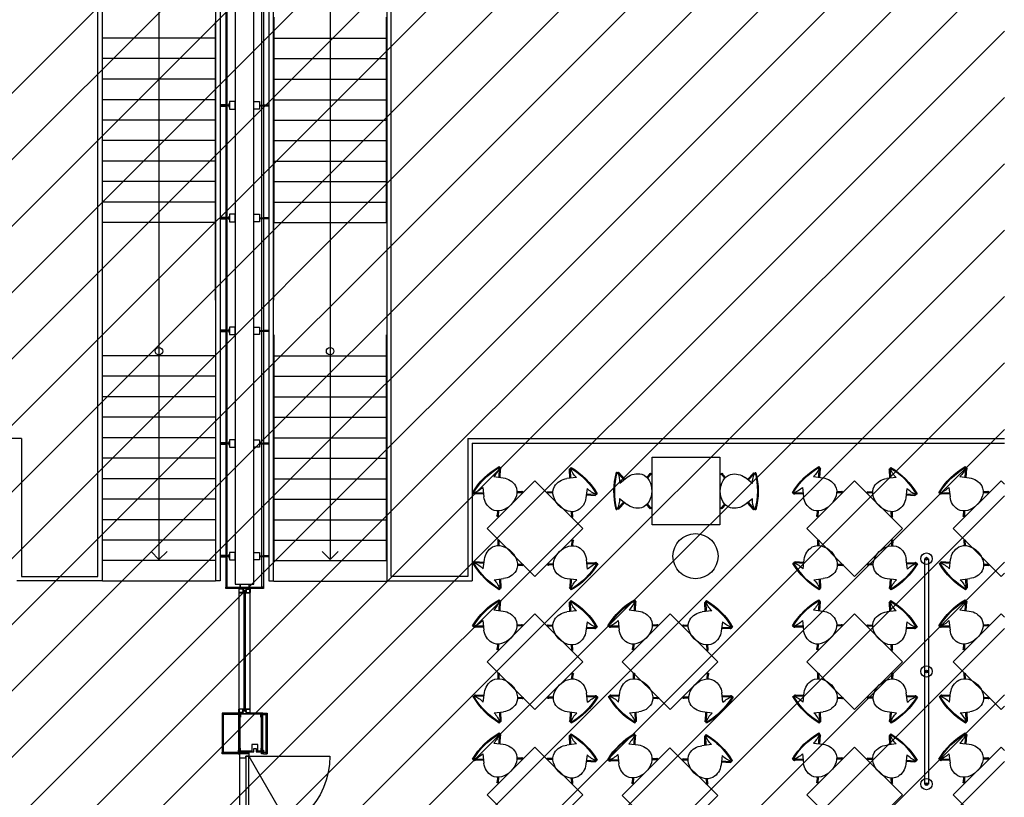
# Model space of a CAD drawing. Header units: millimetres. Extents: x 11314 to 117107, y -3618 to 64487.
# Tile 30 of 36: x 104006 to 117107, y 34188 to 44539. Entities that reach past the tile are written whole.
import ezdxf

# ---------------------------------------------------------------- set-up
doc = ezdxf.new("R2010")
doc.units = ezdxf.units.MM
doc.header["$MEASUREMENT"] = 0
doc.layers.get('0').update_dxf_attribs({"linetype": 'CONTINUOUS'})
for name, color, linetype in [('A-AREA-NIC', 8, 'CONTINUOUS'), ('A-FLOR-LEVL', 7, 'CONTINUOUS'), ('A-FLOR-STRS', 9, 'CONTINUOUS'), ('A-GLAZ', 8, 'CONTINUOUS'), ('I-DOOR', 9, 'CONTINUOUS'), ('I-FURN-CONF', 9, 'CONTINUOUS'), ('I-WALL', 8, 'CONTINUOUS'), ('S-COLS', 7, 'CONTINUOUS')]:
    doc.layers.add(name, color=color, linetype=linetype)

# ---------------------------------------------------------------- blocks, each defined once
blk = doc.blocks.new('DD1080-125')
for p, q in [((-57.5, 245.5), (-1137.5, 245.5)), ((-57.5, 245.5), (-597.2, -690)), ((-57.5, -1914.5), (-597.2, -979)), ((-57.5, -1914.5), (-1137.5, -1914.5))]:
    blk.add_line(p, q)
for points in [[(53.5, 287.5), (62.5, 287.5), (62.5, 220.5), (-17.5, 220.5), (-17.5, 245.5), (-62.5, 245.5), (-62.5, 287.5), (-53.5, 287.5), (-53.5, 278.5), (53.5, 278.5), (53.5, 287.5)], [(53.5, 287.5), (62.5, 287.5), (62.5, 220.5), (-17.5, 220.5), (-17.5, 245.5), (-62.5, 245.5), (-62.5, 287.5), (-53.5, 287.5), (-53.5, 278.5), (53.5, 278.5), (53.5, 287.5)], [(62.5, 220.5), (62.5, -1889.5)], [(62.5, 220.5), (62.5, -1889.5)], [(62.5, -1009), (62.5, -1889.5)], [(62.5, -1009), (62.5, -1889.5)], [(53.5, -1956.5), (62.5, -1956.5), (62.5, -1889.5), (-17.5, -1889.5), (-17.5, -1914.5), (-62.5, -1914.5), (-62.5, -1956.5), (-53.5, -1956.5), (-53.5, -1947.5), (53.5, -1947.5), (53.5, -1956.5)], [(53.5, -1956.5), (62.5, -1956.5), (62.5, -1889.5), (-17.5, -1889.5), (-17.5, -1914.5), (-62.5, -1914.5), (-62.5, -1956.5), (-53.5, -1956.5), (-53.5, -1947.5), (53.5, -1947.5), (53.5, -1956.5)]]:
    blk.add_lwpolyline(points)
for points in [[(-50, 278.5), (-50, 300), (50, 300), (50, 278.5)], [(-50, 278.5), (-50, 300), (50, 300), (50, 278.5)], [(-50, 278.5), (-50, 300), (50, 300), (50, 278.5)], [(-50, 278.5), (-50, 300), (50, 300), (50, 278.5)], [(-57.5, -834.5), (-57.5, 245.5), (-17.5, 245.5), (-17.5, -834.5)], [(-57.5, -834.5), (-57.5, 245.5), (-17.5, 245.5), (-17.5, -834.5)], [(-57.5, -834.5), (-57.5, 245.5), (-17.5, 245.5), (-17.5, -834.5)], [(-57.5, -834.5), (-57.5, 245.5), (-17.5, 245.5), (-17.5, -834.5)], [(-57.5, -834.5), (-57.5, -1914.5), (-17.5, -1914.5), (-17.5, -834.5)], [(-57.5, -834.5), (-57.5, -1914.5), (-17.5, -1914.5), (-17.5, -834.5)], [(-57.5, -834.5), (-57.5, -1914.5), (-17.5, -1914.5), (-17.5, -834.5)], [(-57.5, -834.5), (-57.5, -1914.5), (-17.5, -1914.5), (-17.5, -834.5)], [(-50, -1947.5), (-50, -1969), (50, -1969), (50, -1947.5)], [(-50, -1947.5), (-50, -1969), (50, -1969), (50, -1947.5)], [(-50, -1947.5), (-50, -1969), (50, -1969), (50, -1947.5)], [(-50, -1947.5), (-50, -1969), (50, -1969), (50, -1947.5)]]:
    blk.add_lwpolyline(points, close=True)
for centre, start, end in [((-57.5, 245.5), 180, 270), ((-57.5, -1914.5), 90, 180)]:
    blk.add_arc(centre, 1080, start, end)
blk = doc.blocks.new('3107CH')
for p, q in [((-445.176266, 172.837007), (-490.386939, 222.175799)), ((-435.426408, 182.919526), (-480.065056, 231.634062)), ((-76.428768, 102), (-176.198768, 180.347423)), ((-144.413969, 155.387444), (-65.08057, 241.964658)), ((-133.371262, 146.715823), (-54.758687, 232.506395)), ((-31.790097, 247.5), (-42.770706, 247.5)), ((-76.428768, -102), (-176.198768, -180.347422)), ((-445.176266, -172.837006), (-490.386939, -222.175798)), ((-435.426408, -182.919525), (-480.065056, -231.634061)), ((-144.413969, -155.387444), (-65.08057, -241.964657)), ((-133.371262, -146.715823), (-54.758687, -232.506394)), ((-31.790097, -247.5), (-42.770706, -247.5))]:
    blk.add_line(p, q)
for centre, radius, start, end in [((-215.366268, 0), 289.0625, 151.256889, 180), ((-485.225997, 226.90493), 9.857917, 357.7421670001, 267.2578329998), ((-485.225997, 226.90493), 7, 42.4999999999, 222.4999999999), ((-315.036903, 56.746794), 174.393783, 107.8064149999, 151.8564119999), ((-316.396357, 1.815532), 227, 51.8581490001, 103.2349619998), ((230.983279, 107.530337), 307.461788, 152.919464, 181.030639), ((-59.919628, 237.235527), 9.044373, 278.2110099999, 176.7889900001), ((-59.919628, 237.235527), 7, 317.5000000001, 137.5000000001), ((-990.324286, 0), 979.343676, 345.3614579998, 14.638542), ((-979.343676, 0), 979.343676, 345.3614579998, 14.638542), ((-215.366268, 0), 289.0625, 180, 208.743111), ((230.983279, -107.530337), 307.461788, 178.969361, 207.080536), ((-485.225997, -226.90493), 9.857917, 92.7421670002, 2.2578329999), ((-485.225997, -226.90493), 7, 137.5000000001, 317.5000000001), ((-315.036903, -56.746793), 174.393783, 208.1435879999, 252.1935850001), ((-316.396357, -1.815531), 227, 256.7650380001, 308.1418509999), ((-59.919628, -237.235526), 9.044373, 183.2110100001, 81.7889900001), ((-59.919628, -237.235526), 7, 222.4999999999, 42.4999999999)]:
    blk.add_arc(centre, radius, start, end)
blk = doc.blocks.new('SCREEN')
blk.add_lwpolyline([(0, 25), (1500, 25), (1500, -25), (0, -25)], close=True)
for centre, radius in [((0, 0), 75.9), ((0, 0), 18.2), ((1500, 0), 75.9), ((1500, 0), 18.2)]:
    blk.add_circle(centre, radius)

msp = doc.modelspace()

# ---------------------------------------------------------------- linework, layer by layer
at = {"layer": 'A-AREA-NIC', "linetype": 'Continuous'}
for p, q in [((87386, 23506), (113726, 49847)), ((87386, 22622), (114610, 49847)), ((87386, 21738), (115494, 49847)), ((87566, 21035), (116378, 49847)), ((91996, 31653), (110191, 49847)), ((91996, 30769), (111074, 49847)), ((91996, 29885), (111958, 49847)), ((92205, 29210), (112842, 49847)), ((88450, 21035), (117107, 49692)), ((89334, 21035), (117107, 48808)), ((90218, 21035), (117107, 47924)), ((91102, 21035), (117107, 47040)), ((91986, 21035), (117107, 46156)), ((92181, 20346), (117107, 45272)), ((92181, 19462), (117107, 44388)), ((92181, 18578), (117107, 43504)), ((92181, 17695), (117107, 42621)), ((92181, 16811), (117107, 41737)), ((92181, 15927), (117107, 40853)), ((92306, 15169), (117107, 39969)), ((93190, 15169), (117107, 39085)), ((94074, 15169), (117107, 38201)), ((94958, 15169), (117107, 37317)), ((95842, 15169), (117107, 36433)), ((96726, 15169), (117107, 35550)), ((98219, 15778), (117107, 34666))]:
    msp.add_line(p, q, dxfattribs=at)
at = {"layer": 'A-FLOR-LEVL'}
for p, q in [((105753, 37458), (105859, 37352)), ((105859, 37352), (105966, 37458)), ((108136, 37352), (108030, 37458)), ((108243, 37458), (108136, 37352)), ((106609, 37065), (105109, 37065)), ((107386, 37065), (108886, 37065))]:
    msp.add_line(p, q, dxfattribs=at)
at = {"layer": 'A-FLOR-LEVL', "flags": 128}
for points in [[(105859, 45395), (105859, 40150)], [(108136, 45395), (108136, 40150)], [(105859, 40213), (105859, 37352)], [(108136, 40213), (108136, 37352)]]:
    msp.add_lwpolyline(points, dxfattribs=at)
at = {"layer": 'A-FLOR-LEVL'}
for points in [[(106609, 44572), (106609, 44292), (105109, 44292), (105109, 44572)], [(107386, 44572), (107386, 44292), (108886, 44292), (108886, 44572)], [(106609, 44300), (106609, 44020), (105109, 44020), (105109, 44300)], [(107386, 44300), (107386, 44020), (108886, 44020), (108886, 44300)], [(106609, 44027), (106609, 43747), (105109, 43747), (105109, 44027)], [(107386, 44027), (107386, 43747), (108886, 43747), (108886, 44027)], [(106609, 43754), (106609, 43474), (105109, 43474), (105109, 43754)], [(107386, 43754), (107386, 43474), (108886, 43474), (108886, 43754)], [(106609, 43482), (106609, 43202), (105109, 43202), (105109, 43482)], [(107386, 43482), (107386, 43202), (108886, 43202), (108886, 43482)], [(106609, 43209), (106609, 42929), (105109, 42929), (105109, 43209)], [(107386, 43209), (107386, 42929), (108886, 42929), (108886, 43209)], [(106609, 42936), (106609, 42656), (105109, 42656), (105109, 42936)], [(107386, 42936), (107386, 42656), (108886, 42656), (108886, 42936)], [(106609, 42663), (106609, 42383), (105109, 42383), (105109, 42663)], [(107386, 42663), (107386, 42383), (108886, 42383), (108886, 42663)], [(106609, 42391), (106609, 42111), (105109, 42111), (105109, 42391)], [(107386, 42391), (107386, 42111), (108886, 42111), (108886, 42391)], [(106609, 42118), (106609, 41838), (105109, 41838), (105109, 42118)], [(107386, 42118), (107386, 41838), (108886, 41838), (108886, 42118)], [(106609, 40345), (106609, 40065), (105109, 40065), (105109, 40345)], [(107386, 40345), (107386, 40065), (108886, 40065), (108886, 40345)], [(106609, 40072), (106609, 39792), (105109, 39792), (105109, 40072)], [(107386, 40072), (107386, 39792), (108886, 39792), (108886, 40072)], [(106609, 39800), (106609, 39520), (105109, 39520), (105109, 39800)], [(107386, 39800), (107386, 39520), (108886, 39520), (108886, 39800)], [(106609, 39527), (106609, 39247), (105109, 39247), (105109, 39527)], [(107386, 39527), (107386, 39247), (108886, 39247), (108886, 39527)], [(106609, 39254), (106609, 38974), (105109, 38974), (105109, 39254)], [(107386, 39254), (107386, 38974), (108886, 38974), (108886, 39254)], [(106609, 38982), (106609, 38702), (105109, 38702), (105109, 38982)], [(107386, 38982), (107386, 38702), (108886, 38702), (108886, 38982)], [(106609, 38709), (106609, 38429), (105109, 38429), (105109, 38709)], [(107386, 38709), (107386, 38429), (108886, 38429), (108886, 38709)], [(106609, 38436), (106609, 38156), (105109, 38156), (105109, 38436)], [(107386, 38436), (107386, 38156), (108886, 38156), (108886, 38436)], [(106609, 38163), (106609, 37883), (105109, 37883), (105109, 38163)], [(107386, 38163), (107386, 37883), (108886, 37883), (108886, 38163)], [(106609, 37891), (106609, 37611), (105109, 37611), (105109, 37891)], [(107386, 37891), (107386, 37611), (108886, 37611), (108886, 37891)], [(106609, 37618), (106609, 37338), (105109, 37338), (105109, 37618)], [(107386, 37618), (107386, 37338), (108886, 37338), (108886, 37618)]]:
    msp.add_lwpolyline(points, dxfattribs=at)
for centre in [(105859, 40126), (108136, 40126)]:
    msp.add_circle(centre, 50, dxfattribs=at)
at = {"layer": 'A-FLOR-STRS'}
for p, q in [((106746, 43405), (106674, 43405)), ((106746, 43391), (106674, 43391)), ((106678, 43389), (106748, 43389)), ((106793, 43403), (106684, 43403)), ((106684, 43403), (106684, 43393)), ((106793, 43393), (106684, 43393)), ((106746, 43405), (106746, 43391)), ((107203, 43403), (107311, 43403)), ((107203, 43393), (107311, 43393)), ((107317, 43389), (107248, 43389)), ((107250, 43405), (107321, 43405)), ((107250, 43405), (107250, 43391)), ((107250, 43391), (107321, 43391)), ((107311, 43403), (107311, 43393)), ((106746, 41905), (106674, 41905)), ((106746, 41891), (106674, 41891)), ((106678, 41889), (106748, 41889)), ((106793, 41903), (106684, 41903)), ((106684, 41903), (106684, 41893)), ((106793, 41893), (106684, 41893)), ((106746, 41905), (106746, 41891)), ((107203, 41903), (107311, 41903)), ((107203, 41893), (107311, 41893)), ((107317, 41889), (107248, 41889)), ((107250, 41905), (107321, 41905)), ((107250, 41905), (107250, 41891)), ((107250, 41891), (107321, 41891)), ((107311, 41903), (107311, 41893)), ((106746, 40405), (106674, 40405)), ((106746, 40391), (106674, 40391)), ((106678, 40389), (106748, 40389)), ((106793, 40403), (106684, 40403)), ((106684, 40403), (106684, 40393)), ((106793, 40393), (106684, 40393)), ((106746, 40405), (106746, 40391)), ((107203, 40403), (107311, 40403)), ((107203, 40393), (107311, 40393)), ((107317, 40389), (107248, 40389)), ((107250, 40405), (107321, 40405)), ((107250, 40405), (107250, 40391)), ((107250, 40391), (107321, 40391)), ((107311, 40403), (107311, 40393)), ((104028, 38962), (92506, 38962)), ((104028, 38962), (104028, 37129)), ((109968, 38962), (117107, 38963)), ((109968, 38962), (109968, 37129)), ((106746, 38905), (106674, 38905)), ((106746, 38891), (106674, 38891)), ((106678, 38889), (106748, 38889)), ((106793, 38903), (106684, 38903)), ((106684, 38903), (106684, 38893)), ((106793, 38893), (106684, 38893)), ((106746, 38905), (106746, 38891)), ((107203, 38903), (107311, 38903)), ((107203, 38893), (107311, 38893)), ((107317, 38889), (107248, 38889)), ((107250, 38905), (107250, 38891)), ((107250, 38905), (107321, 38905)), ((107250, 38891), (107321, 38891)), ((107311, 38903), (107311, 38893)), ((110028, 38902), (117107, 38903)), ((110028, 38902), (110028, 37069)), ((106746, 37405), (106674, 37405)), ((106746, 37391), (106674, 37391)), ((106678, 37389), (106748, 37389)), ((106793, 37403), (106684, 37403)), ((106684, 37403), (106684, 37393)), ((106793, 37393), (106684, 37393)), ((106746, 37405), (106746, 37391)), ((107203, 37403), (107311, 37403)), ((107203, 37393), (107311, 37393)), ((107317, 37389), (107248, 37389)), ((107250, 37405), (107321, 37405)), ((107250, 37405), (107250, 37391)), ((107250, 37391), (107321, 37391)), ((107311, 37403), (107311, 37393))]:
    msp.add_line(p, q, dxfattribs=at)
for points in [[(105045, 45443), (105105, 45443), (105105, 37069), (103968, 37069)], [(104028, 37129), (105045, 37129), (105045, 45443)], [(106674, 45443), (106674, 37069), (106614, 37069), (106614, 45443), (106674, 45443)], [(107322, 45443), (107322, 37069), (107382, 37069), (107382, 45443), (107322, 45443)], [(108950, 45443), (108890, 45443), (108890, 37069), (110028, 37069)], [(109968, 37129), (108950, 37129), (108950, 45443)], [(106609, 40807), (106609, 44512)], [(107386, 40807), (107386, 44512)], [(106609, 41038), (106609, 43810)], [(107386, 41038), (107386, 43810)]]:
    msp.add_lwpolyline(points, dxfattribs=at)
for points in [[(106793, 43423), (106798, 43423), (106798, 43373), (106793, 43373)], [(106798, 43348), (106873, 43348), (106873, 43448), (106798, 43448)], [(107198, 43348), (107123, 43348), (107123, 43448), (107198, 43448)], [(107203, 43423), (107198, 43423), (107198, 43373), (107203, 43373)], [(106798, 41848), (106873, 41848), (106873, 41948), (106798, 41948)], [(107198, 41848), (107123, 41848), (107123, 41948), (107198, 41948)], [(106793, 41923), (106798, 41923), (106798, 41873), (106793, 41873)], [(107203, 41923), (107198, 41923), (107198, 41873), (107203, 41873)], [(106793, 40423), (106798, 40423), (106798, 40373), (106793, 40373)], [(106798, 40348), (106873, 40348), (106873, 40448), (106798, 40448)], [(107198, 40348), (107123, 40348), (107123, 40448), (107198, 40448)], [(107203, 40423), (107198, 40423), (107198, 40373), (107203, 40373)], [(106793, 38923), (106798, 38923), (106798, 38873), (106793, 38873)], [(106798, 38848), (106873, 38848), (106873, 38948), (106798, 38948)], [(107198, 38848), (107123, 38848), (107123, 38948), (107198, 38948)], [(107203, 38923), (107198, 38923), (107198, 38873), (107203, 38873)], [(106793, 37423), (106798, 37423), (106798, 37373), (106793, 37373)], [(106798, 37348), (106873, 37348), (106873, 37448), (106798, 37448)], [(107198, 37348), (107123, 37348), (107123, 37448), (107198, 37448)], [(107203, 37423), (107198, 37423), (107198, 37373), (107203, 37373)]]:
    msp.add_lwpolyline(points, close=True, dxfattribs=at)
at = {"layer": 'A-GLAZ'}
for p, q in [((106923, 36960), (106923, 36912)), ((106924, 36961), (106980, 36961)), ((106928, 36914), (106928, 36958)), ((106975, 36958), (106929, 36958)), ((106975, 36958), (106975, 36914)), ((106978, 36956), (106978, 36949)), ((106978, 36948), (106979, 36948)), ((106980, 36947), (106978, 36947)), ((106978, 36946), (106978, 36947)), ((106978, 36945), (106978, 36941)), ((106979, 36957), (106979, 36957)), ((106980, 36956), (106980, 36956)), ((106980, 36949), (106980, 36949)), ((106981, 36957), (106981, 36960)), ((106981, 36948), (106981, 36948)), ((107015, 36960), (107015, 36960)), ((107015, 36960), (107015, 36957)), ((107015, 36949), (107015, 36938)), ((107016, 36961), (107072, 36961)), ((107016, 36956), (107016, 36956)), ((107016, 36949), (107016, 36950)), ((107017, 36957), (107017, 36957)), ((107018, 36949), (107017, 36949)), ((107018, 36942), (107021, 36945)), ((107019, 36955), (107019, 36949)), ((107021, 36958), (107021, 36945)), ((107022, 36958), (107068, 36958)), ((107068, 36914), (107068, 36958)), ((107073, 36960), (107073, 36912)), ((106923, 36912), (106923, 35314)), ((106924, 36911), (106980, 36911)), ((106975, 36913), (106929, 36913)), ((107009, 36941), (106978, 36941)), ((106978, 36939), (106991, 36939)), ((106978, 36934), (106978, 36938)), ((106978, 36933), (106991, 36933)), ((106978, 36931), (107009, 36931)), ((106978, 36927), (106978, 36930)), ((106978, 36926), (106978, 36925)), ((106980, 36925), (106978, 36925)), ((106978, 36924), (106979, 36924)), ((106978, 36916), (106978, 36923)), ((106979, 36923), (106978, 36922)), ((106978, 36917), (106978, 36922)), ((106979, 36916), (106978, 36917)), ((106979, 36918), (106979, 36921)), ((106979, 36915), (106979, 36915)), ((106980, 36923), (106980, 36923)), ((106981, 36922), (106980, 36922)), ((106981, 36921), (106980, 36921)), ((106981, 36918), (106980, 36918)), ((106981, 36917), (106980, 36917)), ((106980, 36916), (106980, 36916)), ((106981, 36925), (106984, 36925)), ((106981, 36925), (106981, 36923)), ((106981, 36924), (106981, 36924)), ((106981, 36918), (106981, 36921)), ((106981, 36916), (106981, 36911)), ((106981, 36915), (106981, 36911)), ((106984, 36921), (106984, 36923)), ((106984, 36923), (106984, 36923)), ((106984, 36921), (106984, 36923)), ((106984, 36919), (106984, 36919)), ((106984, 36918), (106984, 36919)), ((106984, 36918), (106984, 36919)), ((106984, 36914), (106984, 36915)), ((106984, 36913), (106984, 36915)), ((106984, 36915), (106984, 36915)), ((106985, 36921), (106985, 36923)), ((106985, 36918), (106985, 36919)), ((106985, 36914), (106985, 36915)), ((106985, 36907), (106985, 36906)), ((106992, 36938), (106992, 36934)), ((106992, 35349), (106992, 36926)), ((106995, 36939), (106994, 36938)), ((106994, 36938), (106994, 36934)), ((106994, 36938), (106994, 36934)), ((106996, 36933), (106994, 36934)), ((106995, 36939), (106996, 36938)), ((106996, 36938), (106997, 36939)), ((106996, 36938), (106996, 36938)), ((106996, 36933), (106997, 36934)), ((106997, 36939), (106997, 36938)), ((106997, 36938), (106998, 36938)), ((106998, 36933), (106997, 36934)), ((106997, 36934), (106997, 36934)), ((106998, 36938), (106999, 36939)), ((106999, 36934), (106998, 36934)), ((106998, 36933), (106998, 36934)), ((106999, 36939), (106999, 36938)), ((106999, 36938), (107000, 36938)), ((106999, 36933), (107000, 36934)), ((106999, 36933), (106999, 36934)), ((107000, 36939), (107001, 36938)), ((107000, 36938), (107000, 36939)), ((107001, 36934), (107000, 36934)), ((107001, 36938), (107002, 36939)), ((107001, 36938), (107001, 36938)), ((107001, 36933), (107002, 36934)), ((107001, 36933), (107001, 36934)), ((107002, 36939), (107003, 36938)), ((107002, 36934), (107002, 36934)), ((107003, 36933), (107002, 36934)), ((107004, 36939), (107003, 36938)), ((107003, 36938), (107003, 36938)), ((107003, 36933), (107004, 36934)), ((107004, 36939), (107005, 36938)), ((107008, 36939), (107004, 36936)), ((107004, 36936), (107004, 36935)), ((107008, 36933), (107004, 36935)), ((107005, 36933), (107004, 36934)), ((107004, 36934), (107004, 36934)), ((107005, 36938), (107006, 36939)), ((107005, 36938), (107005, 36938)), ((107005, 36933), (107006, 36934)), ((107006, 36939), (107007, 36938)), ((107006, 36934), (107006, 36934)), ((107006, 36934), (107007, 36933)), ((107007, 36938), (107008, 36939)), ((107007, 36938), (107007, 36938)), ((107007, 36937), (107008, 36938)), ((107008, 36937), (107007, 36937)), ((107007, 36937), (107007, 36937)), ((107008, 36935), (107007, 36935)), ((107007, 36935), (107008, 36934)), ((107007, 36935), (107007, 36935)), ((107008, 36933), (107007, 36933)), ((107008, 36939), (107008, 36939)), ((107008, 36938), (107008, 36939)), ((107008, 36939), (107008, 36938)), ((107008, 36938), (107009, 36938)), ((107010, 36938), (107008, 36938)), ((107008, 36937), (107008, 36938)), ((107008, 36935), (107008, 36934)), ((107010, 36934), (107008, 36934)), ((107008, 36934), (107008, 36933)), ((107008, 36934), (107009, 36934)), ((107008, 36933), (107008, 36934)), ((107009, 36940), (107009, 36938)), ((107009, 36931), (107009, 36933)), ((107010, 36938), (107010, 36941)), ((107010, 36941), (107015, 36941)), ((107010, 36934), (107010, 36931)), ((107010, 36931), (107015, 36931)), ((107011, 36921), (107011, 36923)), ((107011, 36918), (107011, 36919)), ((107011, 36914), (107011, 36915)), ((107011, 36907), (107011, 36906)), ((107015, 36925), (107012, 36925)), ((107012, 36921), (107012, 36923)), ((107012, 36923), (107012, 36923)), ((107012, 36918), (107012, 36919)), ((107012, 36919), (107012, 36919)), ((107012, 36915), (107012, 36915)), ((107012, 36914), (107012, 36915)), ((107013, 36936), (107014, 36937)), ((107013, 36936), (107014, 36937)), ((107013, 36935), (107014, 36934)), ((107013, 36935), (107014, 36934)), ((107013, 36921), (107013, 36923)), ((107013, 36918), (107013, 36919)), ((107013, 36913), (107013, 36915)), ((107015, 36937), (107014, 36937)), ((107014, 36937), (107015, 36937)), ((107014, 36934), (107015, 36934)), ((107015, 36934), (107014, 36934)), ((107015, 36923), (107015, 36934)), ((107015, 36925), (107015, 36923)), ((107015, 36918), (107015, 36921)), ((107015, 36916), (107015, 36911)), ((107015, 36912), (107015, 36915)), ((107015, 36911), (107015, 36912)), ((107016, 36923), (107016, 36922)), ((107016, 36922), (107016, 36922)), ((107016, 36921), (107017, 36921)), ((107016, 36918), (107017, 36918)), ((107016, 36917), (107016, 36917)), ((107016, 36916), (107016, 36915)), ((107016, 36911), (107072, 36911)), ((107018, 36923), (107017, 36923)), ((107017, 36923), (107018, 36922)), ((107017, 36918), (107017, 36921)), ((107017, 36916), (107018, 36917)), ((107017, 36915), (107017, 36915)), ((107018, 36942), (107018, 36936)), ((107018, 36930), (107018, 36935)), ((107018, 36930), (107021, 36927)), ((107018, 36917), (107018, 36922)), ((107019, 36916), (107019, 36923)), ((107021, 36926), (107021, 36914)), ((107022, 36913), (107068, 36913)), ((107073, 35314), (107073, 36912)), ((106923, 35315), (106923, 35363)), ((106924, 35364), (106980, 35364)), ((106924, 35314), (106980, 35314)), ((106928, 35361), (106928, 35317)), ((106975, 35362), (106929, 35362)), ((106975, 35317), (106929, 35317)), ((106975, 35317), (106975, 35361)), ((106978, 35359), (106978, 35352)), ((106979, 35359), (106978, 35358)), ((106978, 35358), (106978, 35354)), ((106979, 35353), (106978, 35354)), ((106978, 35352), (106979, 35352)), ((106980, 35350), (106978, 35350)), ((106978, 35349), (106978, 35350)), ((106978, 35349), (106978, 35345)), ((106978, 35344), (107009, 35344)), ((106978, 35342), (106991, 35342)), ((106978, 35342), (106978, 35337)), ((106978, 35337), (106991, 35337)), ((106978, 35330), (106978, 35334)), ((107009, 35334), (106978, 35334)), ((106978, 35330), (106978, 35329)), ((106980, 35328), (106978, 35328)), ((106978, 35327), (106979, 35327)), ((106978, 35320), (106978, 35326)), ((106979, 35360), (106979, 35360)), ((106979, 35357), (106979, 35355)), ((106979, 35319), (106979, 35319)), ((106980, 35359), (106980, 35359)), ((106981, 35359), (106980, 35359)), ((106981, 35357), (106980, 35357)), ((106981, 35354), (106980, 35354)), ((106980, 35353), (106980, 35352)), ((106981, 35353), (106980, 35353)), ((106980, 35326), (106980, 35326)), ((106980, 35320), (106980, 35319)), ((106981, 35360), (106981, 35364)), ((106981, 35359), (106981, 35364)), ((106981, 35357), (106981, 35355)), ((106981, 35352), (106981, 35351)), ((106981, 35350), (106981, 35352)), ((106981, 35350), (106984, 35350)), ((106981, 35327), (106981, 35327)), ((106981, 35319), (106981, 35315)), ((106984, 35362), (106984, 35360)), ((106984, 35361), (106984, 35360)), ((106984, 35360), (106984, 35360)), ((106984, 35358), (106984, 35356)), ((106984, 35358), (106984, 35356)), ((106984, 35356), (106984, 35356)), ((106984, 35354), (106984, 35353)), ((106984, 35354), (106984, 35353)), ((106984, 35352), (106984, 35352)), ((106985, 35368), (106985, 35369)), ((106985, 35361), (106985, 35360)), ((106985, 35358), (106985, 35356)), ((106985, 35354), (106985, 35352)), ((106992, 35337), (106992, 35342)), ((106996, 35342), (106994, 35341)), ((106994, 35337), (106994, 35341)), ((106994, 35337), (106994, 35341)), ((106995, 35337), (106994, 35337)), ((106995, 35337), (106996, 35337)), ((106996, 35342), (106997, 35341)), ((106996, 35337), (106997, 35337)), ((106996, 35337), (106996, 35337)), ((106998, 35342), (106997, 35341)), ((106997, 35341), (106997, 35341)), ((106997, 35337), (106998, 35337)), ((106997, 35337), (106997, 35337)), ((106998, 35342), (106998, 35341)), ((106999, 35341), (106998, 35341)), ((106998, 35337), (106999, 35337)), ((106999, 35342), (107000, 35341)), ((106999, 35342), (106999, 35341)), ((106999, 35337), (107000, 35337)), ((106999, 35337), (106999, 35337)), ((107001, 35341), (107000, 35341)), ((107000, 35337), (107001, 35337)), ((107000, 35337), (107000, 35337)), ((107001, 35342), (107002, 35341)), ((107001, 35342), (107001, 35341)), ((107001, 35337), (107001, 35337)), ((107001, 35337), (107002, 35337)), ((107003, 35342), (107002, 35341)), ((107002, 35341), (107002, 35341)), ((107002, 35337), (107003, 35337)), ((107003, 35342), (107004, 35341)), ((107003, 35337), (107003, 35337)), ((107004, 35337), (107003, 35337)), ((107005, 35342), (107004, 35341)), ((107008, 35342), (107004, 35340)), ((107004, 35341), (107004, 35341)), ((107004, 35340), (107004, 35339)), ((107008, 35337), (107004, 35339)), ((107004, 35337), (107005, 35337)), ((107005, 35342), (107006, 35341)), ((107005, 35337), (107006, 35337)), ((107005, 35337), (107005, 35337)), ((107006, 35341), (107007, 35342)), ((107006, 35341), (107006, 35341)), ((107006, 35337), (107007, 35337)), ((107008, 35342), (107007, 35342)), ((107007, 35341), (107008, 35341)), ((107008, 35340), (107007, 35340)), ((107007, 35340), (107007, 35340)), ((107008, 35338), (107007, 35339)), ((107007, 35338), (107007, 35338)), ((107007, 35338), (107008, 35338)), ((107007, 35337), (107008, 35336)), ((107007, 35337), (107007, 35337)), ((107008, 35341), (107008, 35342)), ((107008, 35342), (107008, 35341)), ((107008, 35341), (107009, 35341)), ((107010, 35341), (107008, 35341)), ((107008, 35340), (107008, 35341)), ((107010, 35338), (107008, 35338)), ((107008, 35337), (107008, 35338)), ((107008, 35338), (107008, 35338)), ((107008, 35337), (107008, 35336)), ((107008, 35337), (107009, 35337)), ((107008, 35336), (107008, 35336)), ((107009, 35344), (107009, 35342)), ((107009, 35335), (107009, 35337)), ((107010, 35341), (107010, 35344)), ((107010, 35344), (107015, 35344)), ((107010, 35338), (107010, 35335)), ((107010, 35335), (107015, 35335)), ((107011, 35368), (107011, 35369)), ((107011, 35361), (107011, 35360)), ((107011, 35358), (107011, 35356)), ((107011, 35354), (107011, 35352)), ((107012, 35361), (107012, 35360)), ((107012, 35360), (107012, 35360)), ((107012, 35358), (107012, 35356)), ((107012, 35356), (107012, 35356)), ((107012, 35354), (107012, 35353)), ((107012, 35352), (107012, 35352)), ((107015, 35350), (107012, 35350)), ((107013, 35362), (107013, 35360)), ((107013, 35358), (107013, 35356)), ((107013, 35354), (107013, 35353)), ((107013, 35340), (107014, 35341)), ((107013, 35340), (107014, 35341)), ((107013, 35339), (107014, 35338)), ((107013, 35339), (107014, 35338)), ((107015, 35341), (107014, 35341)), ((107014, 35341), (107015, 35341)), ((107015, 35338), (107014, 35338)), ((107014, 35338), (107015, 35338)), ((107015, 35359), (107015, 35364)), ((107015, 35364), (107015, 35364)), ((107015, 35363), (107015, 35360)), ((107015, 35357), (107015, 35355)), ((107015, 35341), (107015, 35352)), ((107015, 35350), (107015, 35352)), ((107015, 35327), (107015, 35337)), ((107015, 35315), (107015, 35318)), ((107015, 35315), (107015, 35315)), ((107016, 35364), (107072, 35364)), ((107016, 35359), (107016, 35360)), ((107016, 35359), (107016, 35359)), ((107016, 35357), (107017, 35357)), ((107016, 35354), (107017, 35354)), ((107016, 35353), (107016, 35353)), ((107016, 35353), (107016, 35353)), ((107016, 35326), (107016, 35326)), ((107016, 35319), (107016, 35319)), ((107016, 35314), (107072, 35314)), ((107017, 35360), (107017, 35360)), ((107017, 35359), (107018, 35358)), ((107017, 35357), (107017, 35355)), ((107017, 35353), (107018, 35354)), ((107018, 35352), (107017, 35352)), ((107018, 35327), (107017, 35327)), ((107017, 35318), (107017, 35318)), ((107018, 35358), (107018, 35354)), ((107018, 35345), (107021, 35349)), ((107018, 35345), (107018, 35340)), ((107018, 35333), (107018, 35339)), ((107018, 35333), (107021, 35330)), ((107019, 35359), (107019, 35353)), ((107019, 35320), (107019, 35326)), ((107021, 35349), (107021, 35361)), ((107021, 35317), (107021, 35330)), ((107022, 35362), (107068, 35362)), ((107022, 35317), (107068, 35317)), ((107068, 35361), (107068, 35317)), ((107073, 35315), (107073, 35363))]:
    msp.add_line(p, q, dxfattribs=at)
for points in [[(106986, 36926), (106986, 35349), (106992, 35349), (106992, 36926)], [(107004, 36919), (107004, 36926), (106992, 36926), (106992, 36919), (106994, 36921), (107002, 36921)], [(107002, 36919), (107002, 36920), (106994, 36920), (106994, 36919), (106993, 36919), (106993, 36916), (107003, 36916), (107003, 36919)], [(107004, 36926), (107004, 35349), (107009, 35349), (107009, 36926)], [(107004, 35356), (107004, 35349), (106992, 35349), (106992, 35356), (106994, 35354), (107002, 35354)], [(107002, 35356), (107002, 35355), (106994, 35355), (106994, 35356), (106993, 35356), (106993, 35359), (107003, 35359), (107003, 35356)]]:
    msp.add_lwpolyline(points, close=True, dxfattribs=at)
for points in [[(106994, 36921), (106992, 36919), (106992, 36914), (106997, 36914), (106998, 36916), (106999, 36914), (107004, 36914), (107004, 36919), (107002, 36921), (106994, 36921)], [(106994, 35354), (106992, 35356), (106992, 35361), (106997, 35361), (106998, 35360), (106999, 35361), (107004, 35361), (107004, 35356), (107002, 35354), (106994, 35354)]]:
    msp.add_lwpolyline(points, dxfattribs=at)
for centre, radius, start, end in [((106924, 36960), 1, 90, 180), ((106929, 36958), 0.5, 90, 180), ((106975, 36958), 0.5, 0, 90), ((106978, 36945), 0.3, 90, 270), ((106979, 36956), 1, 90, 180), ((106978, 36949), 0.5, 180, 270), ((106978, 36947), 0.5, 90, 180), ((106979, 36956), 0.5, 360, 90), ((106979, 36949), 0.5, 270, 360), ((106980, 36957), 1, 270, 360), ((106980, 36948), 1, 360, 90), ((106980, 36948), 1, 270, 360), ((107016, 36957), 1, 180, 270), ((107016, 36949), 1, 89.9989, 179.9994), ((107017, 36956), 0.5, 90, 180), ((107017, 36949), 0.5, 180, 270), ((107017, 36955), 1.5, 0, 90), ((107018, 36949), 0.5, 270, 0), ((107022, 36958), 0.5, 90, 180), ((107021, 36945), 0.5, 315, 0), ((107068, 36958), 0.5, 0, 90), ((107072, 36960), 1, 0, 90), ((106924, 36912), 1, 180, 270), ((106929, 36914), 0.5, 180, 270), ((106975, 36914), 0.5, 270, 0), ((106978, 36926), 0.3, 90, 270), ((106978, 36941), 0.5, 180, 270), ((106978, 36938), 0.5, 90, 180), ((106978, 36934), 0.5, 180, 270), ((106978, 36930), 0.5, 90, 180), ((106978, 36925), 0.5, 180, 270), ((106978, 36923), 0.5, 90, 180), ((106979, 36916), 1, 180, 270), ((106979, 36923), 0.5, 360, 90), ((106979, 36922), 0.5, 360, 135), ((106980, 36921), 0.5, 90, 180), ((106980, 36918), 0.5, 180, 270), ((106979, 36917), 0.5, 225, 360), ((106979, 36916), 0.5, 270, 360), ((106980, 36924), 1, 360, 90), ((106980, 36924), 1, 270, 360), ((106980, 36915), 1, 360, 90), ((106980, 36911), 0.5, 270, 0), ((106981, 36923), 0.5, 270, 0), ((106981, 36921), 0.5, 360, 90), ((106981, 36918), 0.5, 270, 360), ((106981, 36916), 0.5, 360, 90), ((106976, 36905), 7.58, 10.6816, 50.0141), ((106981, 36911), 0.2, 180, 238.6186), ((106984, 36924), 0.965, 346.6361, 81.8409), ((106984, 36923), 0.3, 360, 90), ((106984, 36923), 0.3, 90, 180), ((106984, 36921), 0.3, 180, 238.7335), ((106982, 36919), 2.78, 9.3367, 58.7336), ((106985, 36921), 0.4, 180, 360), ((106984, 36919), 0.3, 90, 180), ((106984, 36919), 0.3, 360, 90), ((106985, 36918), 0.4, 180, 360), ((106984, 36918), 0.3, 180, 238.561), ((106982, 36915), 2.78, 9.3367, 58.561), ((106984, 36915), 0.3, 360, 90), ((106984, 36915), 0.3, 90, 180), ((106985, 36914), 0.4, 180, 360), ((106986, 36913), 2, 180, 224.3147), ((106983, 36911), 2, 7.9674, 44.3146), ((106985, 36907), 1, 204.4091, 283.4632), ((106983, 36907), 1, 5.3535, 5.5243), ((106982, 36922), 2.78, 9.3367, 31.9194), ((106949, 36906), 36.4, 2.388, 7.9673), ((106991, 36938), 0.5, 360, 90), ((106991, 36934), 0.5, 270, 360), ((106994, 36938), 0.5, 110.0005, 180.0007), ((106994, 36934), 0.5, 180, 249.9999), ((107007, 36937), 0.2, 123.0001, 180), ((107007, 36937), 0.2, 180, 278.7462), ((107007, 36935), 0.2, 180, 236.9999), ((107007, 36935), 0.2, 81.2538, 180), ((107009, 36940), 0.5, 360, 90), ((107009, 36938), 0.5, 270, 360), ((107009, 36933), 0.5, 360, 90), ((107009, 36931), 0.5, 270, 360), ((107014, 36922), 2.78, 148.0806, 170.6633), ((107012, 36921), 0.4, 180, 360), ((107014, 36919), 2.78, 121.2664, 170.6633), ((107012, 36918), 0.4, 180, 360), ((107014, 36915), 2.78, 121.439, 170.6633), ((107012, 36914), 0.4, 180, 360), ((107048, 36906), 36.4, 172.0327, 177.612), ((107011, 36907), 1, 256.5368, 335.5909), ((107013, 36936), 0.5, 130.66, 229.3401), ((107013, 36924), 0.965, 98.1591, 193.3639), ((107012, 36923), 0.3, 0, 90), ((107012, 36923), 0.3, 90, 180), ((107012, 36919), 0.3, 90, 180), ((107012, 36919), 0.3, 0, 90), ((107012, 36915), 0.3, 0, 90), ((107012, 36915), 0.3, 90, 180), ((107011, 36913), 2, 315.6853, 0), ((107014, 36911), 2, 135.6854, 172.0326), ((107020, 36905), 7.58, 129.9859, 169.3184), ((107013, 36907), 1, 174.4757, 174.6465), ((107013, 36936), 0.5, 129.431, 231.9057), ((107012, 36921), 0.3, 301.2665, 0), ((107012, 36918), 0.3, 301.439, 0), ((107014, 36937), 0.5, 90, 121.5424), ((107014, 36935), 0.5, 238.4576, 270), ((107015, 36938), 0.5, 270, 0), ((107015, 36938), 0.5, 270, 360), ((107015, 36934), 0.5, 0, 90), ((107015, 36934), 0.5, 360, 90), ((107016, 36923), 1, 180.0006, 270.0012), ((107016, 36923), 0.5, 180, 270), ((107016, 36921), 0.5, 90, 180), ((107016, 36918), 0.5, 180, 270), ((107016, 36916), 0.5, 90, 180), ((107016, 36915), 1, 90, 180), ((107015, 36911), 0.2, 301.3814, 0), ((107016, 36911), 0.5, 180, 270), ((107017, 36923), 0.5, 90, 180), ((107017, 36922), 0.5, 45, 180), ((107017, 36917), 0.5, 180, 315), ((107017, 36915), 0.5, 180, 270), ((107018, 36936), 0.4, 90, 270), ((107017, 36921), 0.5, 0, 90), ((107017, 36918), 0.5, 270, 0), ((107017, 36916), 1.5, 270, 0), ((107018, 36923), 0.5, 0, 90), ((107021, 36926), 0.5, 0, 45), ((107022, 36914), 0.5, 180, 270), ((107068, 36914), 0.5, 270, 0), ((107072, 36912), 1, 270, 0), ((106924, 35363), 1, 90, 180), ((106929, 35361), 0.5, 90, 180), ((106975, 35361), 0.5, 0, 90), ((106975, 35317), 0.5, 270, 0), ((106978, 35349), 0.3, 90, 270), ((106978, 35330), 0.3, 90, 270), ((106979, 35359), 1, 90, 180), ((106978, 35352), 0.5, 180, 270), ((106978, 35350), 0.5, 90, 180), ((106978, 35345), 0.5, 180, 270), ((106978, 35342), 0.5, 90, 180), ((106978, 35337), 0.5, 180, 270), ((106978, 35334), 0.5, 90, 180), ((106978, 35329), 0.5, 180, 270), ((106978, 35326), 0.5, 90, 180), ((106979, 35320), 1, 180, 270), ((106979, 35359), 0.5, 0, 90), ((106979, 35359), 0.5, 0, 135), ((106980, 35357), 0.5, 90, 180), ((106980, 35355), 0.5, 180, 270), ((106979, 35353), 0.5, 225, 360), ((106979, 35352), 0.5, 270, 0), ((106979, 35326), 0.5, 0, 90), ((106979, 35319), 0.5, 270, 0), ((106980, 35364), 0.5, 0, 90), ((106980, 35360), 1, 270, 0), ((106980, 35352), 1, 0, 90), ((106980, 35351), 1, 270, 0), ((106980, 35327), 1, 0, 90), ((106980, 35327), 1, 270, 0), ((106980, 35319), 1, 0, 90), ((106980, 35315), 0.5, 270, 0), ((106976, 35370), 7.58, 309.9859, 349.3184), ((106981, 35364), 0.2, 121.3814, 180), ((106981, 35359), 0.5, 270, 0), ((106981, 35357), 0.5, 0, 90), ((106981, 35355), 0.5, 270, 0), ((106981, 35352), 0.5, 0, 90), ((106985, 35368), 1, 76.5368, 155.5909), ((106983, 35368), 1, 354.4757, 354.6465), ((106983, 35365), 2, 315.6854, 352.0326), ((106986, 35362), 2, 135.6853, 180), ((106985, 35361), 0.4, 0, 180), ((106982, 35360), 2.78, 301.439, 350.6633), ((106984, 35360), 0.3, 270, 0), ((106984, 35360), 0.3, 180, 270), ((106985, 35358), 0.4, 0, 180), ((106984, 35358), 0.3, 121.439, 180), ((106982, 35357), 2.78, 301.2664, 350.6633), ((106984, 35356), 0.3, 270, 0), ((106984, 35356), 0.3, 180, 270), ((106985, 35354), 0.4, 0, 180), ((106984, 35354), 0.3, 121.2665, 180), ((106984, 35353), 0.3, 270, 0), ((106984, 35353), 0.3, 180, 270), ((106984, 35351), 0.965, 278.1591, 13.3639), ((106949, 35369), 36.4, 352.0327, 357.612), ((106982, 35353), 2.78, 328.0806, 350.6633), ((106991, 35342), 0.5, 0, 90), ((106991, 35337), 0.5, 270, 0), ((106994, 35341), 0.5, 110.0001, 180), ((106994, 35337), 0.5, 179.9993, 249.9995), ((107007, 35340), 0.2, 123.0001, 180), ((107007, 35340), 0.2, 180, 278.7462), ((107007, 35338), 0.2, 81.2538, 180), ((107007, 35338), 0.2, 180, 236.9999), ((107009, 35344), 0.5, 0, 90), ((107009, 35342), 0.5, 270, 0), ((107009, 35337), 0.5, 0, 90), ((107009, 35335), 0.5, 270, 0), ((107011, 35368), 1, 24.4091, 103.4632), ((107048, 35369), 36.4, 182.388, 187.9673), ((107012, 35361), 0.4, 360, 180), ((107014, 35360), 2.78, 189.3367, 238.561), ((107012, 35358), 0.4, 360, 180), ((107014, 35357), 2.78, 189.3367, 238.7336), ((107012, 35354), 0.4, 360, 180), ((107014, 35353), 2.78, 189.3367, 211.9194), ((107020, 35370), 7.58, 190.6816, 230.0141), ((107013, 35368), 1, 185.3535, 185.5243), ((107014, 35365), 2, 187.9674, 224.3146), ((107011, 35362), 2, 360, 44.3147), ((107012, 35360), 0.3, 270, 360), ((107012, 35360), 0.3, 180, 270), ((107012, 35356), 0.3, 180, 270), ((107012, 35356), 0.3, 270, 360), ((107012, 35353), 0.3, 270, 360), ((107012, 35353), 0.3, 180, 270), ((107013, 35351), 0.965, 166.6361, 261.8409), ((107013, 35339), 0.5, 130.66, 229.3401), ((107012, 35358), 0.3, 360, 58.561), ((107012, 35354), 0.3, 360, 58.7335), ((107013, 35339), 0.5, 128.0943, 230.569), ((107014, 35340), 0.5, 90, 121.5424), ((107014, 35338), 0.5, 238.4576, 270), ((107015, 35364), 0.2, 360, 58.6186), ((107016, 35364), 0.5, 90, 180), ((107016, 35360), 1, 180, 270), ((107016, 35359), 0.5, 180, 270), ((107016, 35357), 0.5, 90, 180), ((107016, 35355), 0.5, 180, 270), ((107016, 35352), 1, 89.9988, 179.9994), ((107016, 35352), 0.5, 90, 180), ((107015, 35341), 0.5, 270, 360), ((107015, 35341), 0.5, 270, 0), ((107015, 35337), 0.5, 360, 90), ((107015, 35337), 0.5, 0, 90), ((107016, 35327), 1, 180.0006, 270.0011), ((107016, 35318), 1, 90, 180), ((107016, 35315), 0.5, 180, 270), ((107017, 35360), 0.5, 90, 180), ((107017, 35359), 0.5, 45, 180), ((107017, 35353), 0.5, 180, 270), ((107017, 35353), 0.5, 180, 315), ((107017, 35326), 0.5, 90, 180), ((107017, 35319), 0.5, 180, 270), ((107017, 35359), 1.5, 360, 90), ((107017, 35357), 0.5, 360, 90), ((107017, 35355), 0.5, 270, 360), ((107018, 35339), 0.4, 90, 270), ((107017, 35320), 1.5, 270, 0), ((107018, 35353), 0.5, 270, 360), ((107018, 35326), 0.5, 360, 90), ((107022, 35361), 0.5, 90, 180), ((107021, 35349), 0.5, 315, 360), ((107021, 35330), 0.5, 360, 45), ((107022, 35317), 0.5, 180, 270), ((107068, 35361), 0.5, 0, 90), ((107072, 35363), 1, 360, 90)]:
    msp.add_arc(centre, radius, start, end, dxfattribs=at)
at = {"layer": 'I-FURN-CONF'}
for points in [[(113322, 38715), (113322, 37815), (112422, 37815), (112422, 38715)], [(110224, 37765), (110860, 38402), (111497, 37765), (110860, 37129)], [(114479, 37765), (115115, 38402), (115752, 37765), (115115, 37129)], [(110224, 35993), (110860, 36629), (111497, 35993), (110860, 35356)], [(112024, 35993), (112661, 36629), (113297, 35993), (112661, 35356)], [(114479, 35993), (115115, 36629), (115752, 35993), (115115, 35356)], [(110224, 34220), (110860, 34856), (111497, 34220), (110860, 33583)], [(114479, 34220), (115115, 34856), (115752, 34220), (115115, 33583)], [(112020, 34210), (112657, 34846), (113293, 34210), (112657, 33574)]]:
    msp.add_lwpolyline(points, close=True, dxfattribs=at)
for points in [[(117107, 37172), (117063, 37129), (116427, 37765), (117063, 38402), (117107, 38358)], [(117107, 35400), (117063, 35356), (116427, 35993), (117063, 36629), (117107, 36585)], [(117107, 33627), (117063, 33583), (116427, 34220), (117063, 34856), (117107, 34813)]]:
    msp.add_lwpolyline(points, dxfattribs=at)
at = {"layer": 'I-WALL'}
for p, q in [((106923, 35309), (106698, 35309)), ((106923, 35289), (106718, 35289)), ((107073, 35314), (107236, 35315)), ((107236, 35309), (107299, 35309)), ((107236, 35289), (107279, 35289)), ((107279, 35309), (107279, 34767)), ((107299, 35309), (107299, 34767)), ((106911, 34767), (106698, 34767)), ((107248, 34787), (107279, 34787)), ((107248, 34767), (107299, 34767))]:
    msp.add_line(p, q, dxfattribs=at)
for points in [[(106768, 36986), (106768, 45310), (106748, 45310), (106748, 36986), (106768, 36986)], [(107228, 36986), (107228, 45310), (107248, 45310), (107248, 36986), (107228, 36986)], [(106935, 36966), (106748, 36966), (106748, 36986), (106935, 36986), (106935, 36966)], [(106935, 36971), (107061, 36971), (107061, 37021), (107053, 37021), (107053, 36979), (106943, 36979), (106943, 37021), (106935, 37021), (106935, 36971)], [(106718, 35309), (106698, 35309), (106698, 34787), (106718, 34787)], [(106718, 34787), (106718, 35309)], [(106911, 34767), (106698, 34767), (106698, 34787), (106911, 34787), (106911, 34767)]]:
    msp.add_lwpolyline(points, dxfattribs=at)
for points in [[(106925, 36966), (106923, 36966, -0.115006), (106924, 36963), (106924, 36962, -0.153996), (106923, 36961), (106925, 36961), (106929, 36961, -0.292169), (106929, 36962), (106929, 36963, -0.049044), (106929, 36966)], [(107069, 36966), (107067, 36966, 0.004527), (107068, 36963), (107068, 36962, -0.100017), (107068, 36961), (107069, 36961), (107073, 36961, -0.029464), (107073, 36962), (107073, 36963, -0.133123), (107073, 36966)]]:
    msp.add_lwpolyline(points, format="xyb", close=True, dxfattribs=at)
msp.add_lwpolyline([(107248, 36966), (107061, 36966), (107061, 36986), (107248, 36986)], close=True, dxfattribs=at)
at = {"layer": 'I-WALL', "flags": 128}
for points in [[(106925, 35309), (106923, 35309, 0.115006), (106924, 35312), (106924, 35313, 0.153996), (106923, 35314), (106925, 35314), (106929, 35314, 0.292169), (106929, 35313), (106929, 35312, 0.049044), (106929, 35309)], [(107232, 35309), (107230, 35309, -0.004527), (107231, 35312), (107231, 35313, 0.100017), (107231, 35314), (107232, 35314), (107236, 35314, 0.029464), (107236, 35313), (107236, 35312, 0.133123), (107236, 35309)]]:
    msp.add_lwpolyline(points, format="xyb", close=True, dxfattribs=at)
for points in [[(106935, 35309), (106935, 34788), (106923, 34788), (106923, 35309)], [(107236, 35309), (107236, 34787), (107224, 34787), (107224, 35309)], [(107120, 34792), (107120, 34837), (107153, 34837), (107153, 34792), (107176, 34792), (107176, 34892), (107096, 34892), (107096, 34792)]]:
    msp.add_lwpolyline(points, close=True, dxfattribs=at)
for points in [[(106935, 35304), (107224, 35304), (107224, 35254), (107216, 35254), (107216, 35296), (106943, 35296), (106943, 35254), (106935, 35254), (106935, 35304)], [(106911, 34767), (106938, 34767), (106938, 34779), (106923, 34779), (106923, 34817), (106911, 34817), (106911, 34767)], [(107096, 34800), (106943, 34800), (106943, 34842), (106935, 34842), (106935, 34792), (107096, 34792)], [(107176, 34792), (107224, 34792), (107224, 34842), (107216, 34842), (107216, 34800), (107176, 34800)], [(107248, 34767), (107221, 34767), (107221, 34779), (107236, 34779), (107236, 34817), (107248, 34817), (107248, 34767)]]:
    msp.add_lwpolyline(points, dxfattribs=at)
at = {"layer": 'I-WALL'}
for centre, radius in [((106924, 35315), 1), ((106929, 35317), 0.5)]:
    msp.add_arc(centre, radius, 180, 270, dxfattribs=at)
at = {"layer": 'S-COLS'}
msp.add_lwpolyline([(107123, 37023), (107123, 45273), (106873, 45273), (106873, 37023)], close=True, dxfattribs=at)
msp.add_circle((112998, 37398), 300, dxfattribs=at)

# ---------------------------------------------------------------- block references
at = {"layer": 'I-DOOR', "xscale": -1}
msp.add_blockref('DD1080-125', (106995, 34492), dxfattribs=at)
at = {"layer": 'I-FURN-CONF', "xscale": -1, "zscale": -1}
for p, rotation in [((110186, 38439), 314.6093701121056), ((111539, 38425), 224.6093701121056), ((114441, 38439), 314.6093701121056), ((115794, 38425), 224.6093701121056), ((116389, 38439), 314.6093701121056), ((111912, 38268), 359.6093701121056), ((113832, 38261), 179.6093701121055), ((110191, 37103), 44.60937011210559), ((111543, 37099), 134.6093701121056), ((114446, 37103), 44.60937011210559), ((115798, 37099), 134.6093701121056), ((116394, 37103), 44.60937011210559), ((110186, 36666), 314.6093701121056), ((111539, 36652), 224.6093701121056), ((111987, 36666), 314.6093701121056), ((113340, 36652), 224.6093701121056), ((114441, 36666), 314.6093701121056), ((115794, 36652), 224.6093701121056), ((116389, 36666), 314.6093701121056), ((110191, 35330), 44.60937011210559), ((111543, 35326), 134.6093701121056), ((111992, 35330), 44.60937011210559), ((113344, 35326), 134.6093701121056), ((114446, 35330), 44.60937011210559), ((115798, 35326), 134.6093701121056), ((116394, 35330), 44.60937011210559), ((110186, 34893), 314.6093701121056), ((111539, 34879), 224.6093701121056), ((111983, 34884), 314.6093701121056), ((113336, 34870), 224.6093701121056), ((114441, 34893), 314.6093701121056), ((115794, 34879), 224.6093701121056), ((116389, 34893), 314.6093701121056)]:
    msp.add_blockref('3107CH', p, dxfattribs=dict(at, rotation=rotation))
at = {"layer": 'I-WALL', "rotation": 270}
for p in [(116072, 37364), (116072, 35864)]:
    msp.add_blockref('SCREEN', p, dxfattribs=at)

doc.saveas('drawing.dxf')
